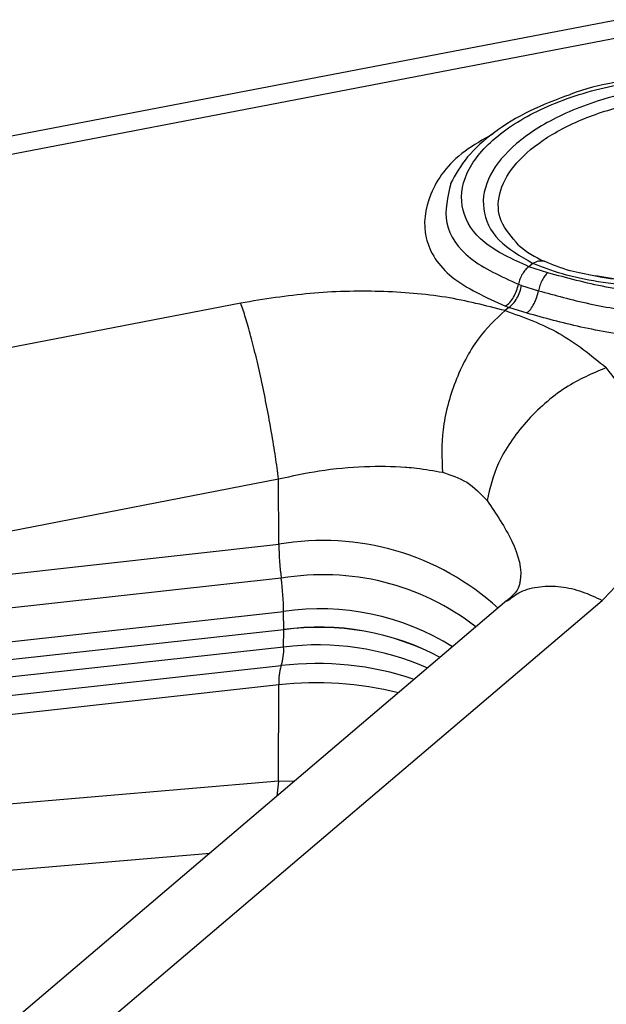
# Model space of a CAD drawing. Header units: millimetres. Extents: x 0 to 420, y 0 to 297.
# Tile 38 of 78: x 151.83 to 154.18, y 129.84 to 133.78. Entities that reach past the tile are written whole.
import ezdxf

# ---------------------------------------------------------------- set-up
doc = ezdxf.new("R2010")
doc.units = ezdxf.units.MM

msp = doc.modelspace()

# ---------------------------------------------------------------- linework, layer by layer
at = {"color": 7, "linetype": 'Continuous', "lineweight": 25}
for p, q in [((155.2663, 133.9789), (151.1362, 133.1859)), ((151.1729, 133.1218), (155.303, 133.9148)), ((153.8852, 132.8047), (153.8695, 132.7914)), ((153.9449, 132.7672), (153.8695, 132.7914)), ((153.8278, 132.7212), (153.8405, 132.7168)), ((153.8405, 132.7168), (153.9081, 132.6955)), ((152.7165, 132.6459), (150.9322, 132.3)), ((153.7899, 132.6286), (153.7746, 132.6156)), ((153.7757, 132.6334), (153.7899, 132.6286)), ((153.8621, 132.6058), (153.7899, 132.6286)), ((151.0836, 131.5968), (152.8679, 131.9427)), ((152.869, 131.6809), (152.8679, 131.9427)), ((151.0841, 131.484), (152.869, 131.6809)), ((152.8786, 131.5451), (151.0938, 131.3482)), ((153.7818, 131.4556), (149.008, 127.3977)), ((149.3894, 127.3985), (154.1632, 131.4563)), ((151.1034, 131.2153), (152.8883, 131.4122)), ((152.8889, 131.3394), (152.8883, 131.4122)), ((152.8889, 131.3394), (151.104, 131.1426)), ((152.8883, 131.2701), (152.8889, 131.3394)), ((152.8883, 131.2701), (151.1034, 131.0733)), ((151.0938, 130.9987), (152.8786, 131.1956)), ((152.869, 131.1182), (151.0841, 130.9213)), ((152.8674, 130.7332), (152.869, 131.1182)), ((152.8674, 130.7332), (151.0827, 130.5816)), ((151.0157, 130.3117), (152.5938, 130.4457))]:
    msp.add_line(p, q, dxfattribs=at)
at = {"color": 8, "linetype": 'Continuous', "lineweight": 25}
for p, q in [((152.8674, 130.7332), (152.8616, 130.6734)), ((152.9308, 130.7322), (152.8674, 130.7332))]:
    msp.add_line(p, q, dxfattribs=at)
at = {"color": 7, "linetype": 'Continuous', "lineweight": 25}
for centre, radius, start, end in [((171.6224, 112.7572), 29.2093, 130.29976, 135.7368), ((171.6691, 112.6356), 29.2757, 130.30297, 135.47489), ((154.1072, 133.2036), 0.4287, 229.4406, 245.6984), ((154.0155, 131.6943), 1.1466, 180.6694, 187.4773), ((151.7322, 131.395), 1.1562, 0.8507, 7.4585), ((153.0323, 130.3275), 1.0221, 61.8362, 98.0686), ((153.0289, 130.308), 1.0409, 62.1745, 97.7303), ((152.6903, 131.2579), 0.1984, 341.6998, 3.5473), ((153.074, 131.1318), 0.2055, 161.9395, 183.8103)]:
    msp.add_arc(centre, radius, start, end, dxfattribs=at)
at = {"color": 8, "linetype": 'Continuous', "lineweight": 25}
for centre, radius, start, end in [((171.7015, 112.5264), 29.3282, 130.30532, 135.28236), ((153.0473, 130.6579), 1.0384, 47.6702, 99.8892), ((153.0472, 130.5643), 0.9952, 52.155, 99.7543), ((153.035, 130.4282), 0.9949, 57.8633, 98.4818), ((153.0237, 130.1815), 1.097, 66.297, 97.088), ((153.0227, 129.9903), 1.2139, 71.3432, 96.8137), ((153.0199, 129.7741), 1.3525, 75.9862, 96.4091)]:
    msp.add_arc(centre, radius, start, end, dxfattribs=at)
at = {"color": 7, "linetype": 'Continuous', "lineweight": 25}
for points, knots in [([(152.1771, 135.6784), (151.8168, 135.3659), (151.0962, 134.7407), (150.4463, 134.0999), (150.1213, 133.7794)], [0, 0, 0, 0, 0.499991, 1, 1, 1, 1]), ([(150.5884, 133.3692), (150.9102, 133.6955), (151.5481, 134.3421), (152.2599, 134.9622), (152.6125, 135.2695)], [0, 0, 0, 0, 0.504525, 1, 1, 1, 1]), ([(152.6643, 135.1851), (152.4394, 134.9903), (151.9766, 134.5894), (151.3001, 133.9563), (150.8644, 133.5128), (150.6409, 133.2851)], [0, 0, 0, 0, 0.3152171, 0.6485546, 1, 1, 1, 1]), ([(150.9109, 133.1609), (151.0135, 133.2649), (151.3223, 133.5779), (151.872, 134.0886), (152.3653, 134.5342), (152.6501, 134.7708), (152.6966, 134.8096)], [0, 0, 0, 0, 0.184616, 0.555809, 0.927328, 1, 1, 1, 1]), ([(154.7618, 133.5419), (154.7049, 133.5493), (154.591, 133.5641), (154.4036, 133.5591), (154.2174, 133.5311), (154.0904, 133.503), (154.0346, 133.48), (154.0333, 133.4795)], [0, 0, 0, 0, 0.247456, 0.495363, 0.744102, 0.994027, 1, 1, 1, 1]), ([(153.8695, 132.7914), (153.8044, 132.8209), (153.6746, 132.8799), (153.5902, 133.0151), (153.6043, 133.1633), (153.7206, 133.3093), (153.9225, 133.4337), (154.1834, 133.5193), (154.474, 133.5595), (154.6511, 133.5407), (154.7399, 133.5313)], [0, 0, 0, 0, 0.1261022, 0.2514935, 0.3760309, 0.5, 0.6239692, 0.7485065, 0.8738979, 1, 1, 1, 1]), ([(154.7242, 133.5179), (154.6444, 133.5216), (154.48, 133.529), (154.2188, 133.4835), (153.9864, 133.3997), (153.8094, 133.2868), (153.7004, 133.1566), (153.6743, 133.0206), (153.733, 132.894), (153.8354, 132.8339), (153.8852, 132.8047)], [0, 0, 0, 0, 0.121431, 0.25, 0.378569, 0.5, 0.621431, 0.75, 0.878569, 1, 1, 1, 1]), ([(154.0333, 133.4795), (153.9781, 133.4587), (153.866, 133.4164), (153.7272, 133.3304), (153.6157, 133.2318), (153.5759, 133.1598), (153.5559, 133.1236)], [0, 0, 0, 0, 0.2429743, 0.4935494, 0.7459082, 1, 1, 1, 1]), ([(153.9308, 132.8129), (153.9235, 132.8139), (153.9089, 132.8158), (153.8931, 132.8084), (153.8852, 132.8047)], [0, 0, 0, 0, 0.498293, 1, 1, 1, 1]), ([(153.8695, 132.7914), (153.8648, 132.7876), (153.8553, 132.7799), (153.8429, 132.7626), (153.8331, 132.7425), (153.8295, 132.7282), (153.8278, 132.7212)], [0, 0, 0, 0, 0.2451125, 0.4999864, 0.7548675, 1, 1, 1, 1]), ([(154.4914, 132.7194), (154.4317, 132.7162), (154.3177, 132.7101), (154.1485, 132.7284), (153.999, 132.7597), (153.923, 132.7898), (153.8852, 132.8047)], [0, 0, 0, 0, 0.278072, 0.530864, 0.766917, 1, 1, 1, 1]), ([(153.9449, 132.7672), (153.9408, 132.7632), (153.9326, 132.7552), (153.9218, 132.7374), (153.913, 132.7169), (153.9097, 132.7025), (153.9081, 132.6955)], [0, 0, 0, 0, 0.244853, 0.499634, 0.754608, 1, 1, 1, 1]), ([(154.439, 132.6749), (154.3504, 132.6847), (154.1745, 132.7043), (154.021, 132.7463), (153.9449, 132.7672)], [0, 0, 0, 0, 0.503786, 1, 1, 1, 1]), ([(154.4691, 132.7425), (154.416, 132.739), (154.3153, 132.7324), (154.1978, 132.7405), (154.1443, 132.7522), (154.1361, 132.754)], [0, 0, 0, 0, 0.484972, 0.920321, 1, 1, 1, 1]), ([(154.1363, 132.7558), (154.1792, 132.7489), (154.2843, 132.7319), (154.4021, 132.7308), (154.4735, 132.7442), (154.4829, 132.7459)], [0, 0, 0, 0, 0.374257, 0.918414, 1, 1, 1, 1]), ([(153.7746, 132.6156), (153.6973, 132.6355), (153.5426, 132.6753), (153.2745, 132.6968), (152.9948, 132.6909), (152.809, 132.6609), (152.7165, 132.6459)], [0, 0, 0, 0, 0.250673, 0.501573, 0.751908, 1, 1, 1, 1]), ([(153.7757, 132.6334), (153.7816, 132.6381), (153.7935, 132.6477), (153.8089, 132.6694), (153.8213, 132.6945), (153.8257, 132.7124), (153.8278, 132.7212)], [0, 0, 0, 0, 0.245122, 0.5, 0.754878, 1, 1, 1, 1]), ([(153.7899, 132.6286), (153.7956, 132.6333), (153.8072, 132.643), (153.8222, 132.6648), (153.8342, 132.6901), (153.8384, 132.708), (153.8405, 132.7168)], [0, 0, 0, 0, 0.245135, 0.500013, 0.754884, 1, 1, 1, 1]), ([(153.8621, 132.6058), (153.8671, 132.6108), (153.8774, 132.6208), (153.8909, 132.6431), (153.9019, 132.6687), (153.906, 132.6866), (153.9081, 132.6955)], [0, 0, 0, 0, 0.245123, 0.5, 0.754877, 1, 1, 1, 1]), ([(153.9081, 132.6955), (153.9742, 132.677), (154.1066, 132.6401), (154.2582, 132.6165), (154.334, 132.6047)], [0, 0, 0, 0, 0.500064, 1, 1, 1, 1]), ([(153.7746, 132.6156), (153.7369, 132.581), (153.6791, 132.528), (153.6151, 132.4222), (153.5607, 132.303), (153.5171, 132.1412), (153.5213, 132.0247), (153.5233, 131.9689)], [0, 0, 0, 0, 0.242562, 0.372203, 0.504015, 0.762274, 1, 1, 1, 1]), ([(153.7746, 132.6156), (153.8487, 132.5891), (153.9962, 132.5365), (154.1184, 132.4371), (154.1793, 132.3876)], [0, 0, 0, 0, 0.501911, 1, 1, 1, 1]), ([(154.3196, 132.5068), (154.2373, 132.5201), (154.0745, 132.5463), (153.9323, 132.5861), (153.8621, 132.6058)], [0, 0, 0, 0, 0.505749, 1, 1, 1, 1]), ([(154.1793, 132.3876), (154.1241, 132.3643), (154.0393, 132.3286), (153.9321, 132.2453), (153.8568, 132.1712), (153.7941, 132.0898), (153.7307, 131.9821), (153.7137, 131.9053), (153.7027, 131.8556)], [0, 0, 0, 0, 0.242361, 0.372448, 0.504755, 0.636362, 0.764438, 1, 1, 1, 1]), ([(154.1632, 131.4563), (154.226, 131.522), (154.3521, 131.6539), (154.407, 131.8967), (154.3617, 132.1507), (154.2402, 132.3085), (154.1793, 132.3876)], [0, 0, 0, 0, 0.247768, 0.497076, 0.747811, 1, 1, 1, 1]), ([(152.8679, 131.9427), (152.9222, 131.9545), (153.0373, 131.9794), (153.211, 131.9949), (153.3253, 131.9934), (153.3923, 131.9883), (153.4438, 131.9837), (153.4896, 131.9752), (153.5233, 131.9689)], [0, 0, 0, 0, 0.23435, 0.497136, 0.748382, 0.756331, 0.820485, 1, 1, 1, 1]), ([(153.5233, 131.9689), (153.5571, 131.9582), (153.6252, 131.9368), (153.6768, 131.8828), (153.7027, 131.8556)], [0, 0, 0, 0, 0.4976719, 1, 1, 1, 1]), ([(153.8328, 131.5264), (153.8314, 131.5172), (153.8284, 131.4972), (153.796, 131.4683), (153.7783, 131.4526)], [0, 0, 0, 0, 0.4551647, 1, 1, 1, 1])]:
    msp.add_open_spline(points, degree=3, knots=knots, dxfattribs=at)
for points in [[(153.8284, 132.8779), (153.8009, 132.909), (153.746, 132.9713), (153.7429, 133.0828), (153.8003, 133.1951), (153.9181, 133.2999), (154.0843, 133.3873), (154.2836, 133.4486), (154.4997, 133.4814), (154.6368, 133.4746), (154.7053, 133.4712)], [(152.8679, 131.9427), (152.8641, 131.9718), (152.8564, 132.0299), (152.8403, 132.1283), (152.8217, 132.2297), (152.801, 132.3309), (152.7792, 132.4273), (152.7572, 132.5146), (152.7357, 132.5906), (152.7229, 132.6275), (152.7165, 132.6459)]]:
    msp.add_open_spline(points, degree=3, dxfattribs=at)
at = {"color": 8, "linetype": 'Continuous', "lineweight": 25}
for points, knots in [([(153.725, 133.322), (153.686, 133.2999), (153.5634, 133.2304), (153.4597, 133.0806), (153.4386, 132.9034), (153.5411, 132.74), (153.6974, 132.669), (153.7757, 132.6334)], [0, 0, 0, 0, 0.1036515, 0.3261048, 0.5495025, 0.774301, 1, 1, 1, 1]), ([(153.5567, 133.1248), (153.5441, 133.0711), (153.5187, 132.9635), (153.6177, 132.8169), (153.7578, 132.7531), (153.8278, 132.7212)], [0, 0, 0, 0, 0.332272, 0.666205, 1, 1, 1, 1]), ([(154.1361, 132.754), (154.101, 132.7604), (154.0229, 132.7747), (153.9635, 132.7993), (153.9308, 132.8129)], [0, 0, 0, 0, 0.448675, 1, 1, 1, 1]), ([(153.7027, 131.8556), (153.7383, 131.8026), (153.8095, 131.6967), (153.8454, 131.5796), (153.8325, 131.5272), (153.8323, 131.5265)], [0, 0, 0, 0, 0.497326, 0.992693, 1, 1, 1, 1]), ([(153.7827, 131.4543), (153.8, 131.4675), (153.8374, 131.496), (153.9117, 131.5147), (153.9955, 131.5144), (154.0809, 131.4953), (154.1364, 131.469), (154.1632, 131.4563)], [0, 0, 0, 0, 0.185274, 0.401101, 0.611654, 0.812391, 1, 1, 1, 1])]:
    msp.add_open_spline(points, degree=3, knots=knots, dxfattribs=at)

doc.saveas('drawing.dxf')
